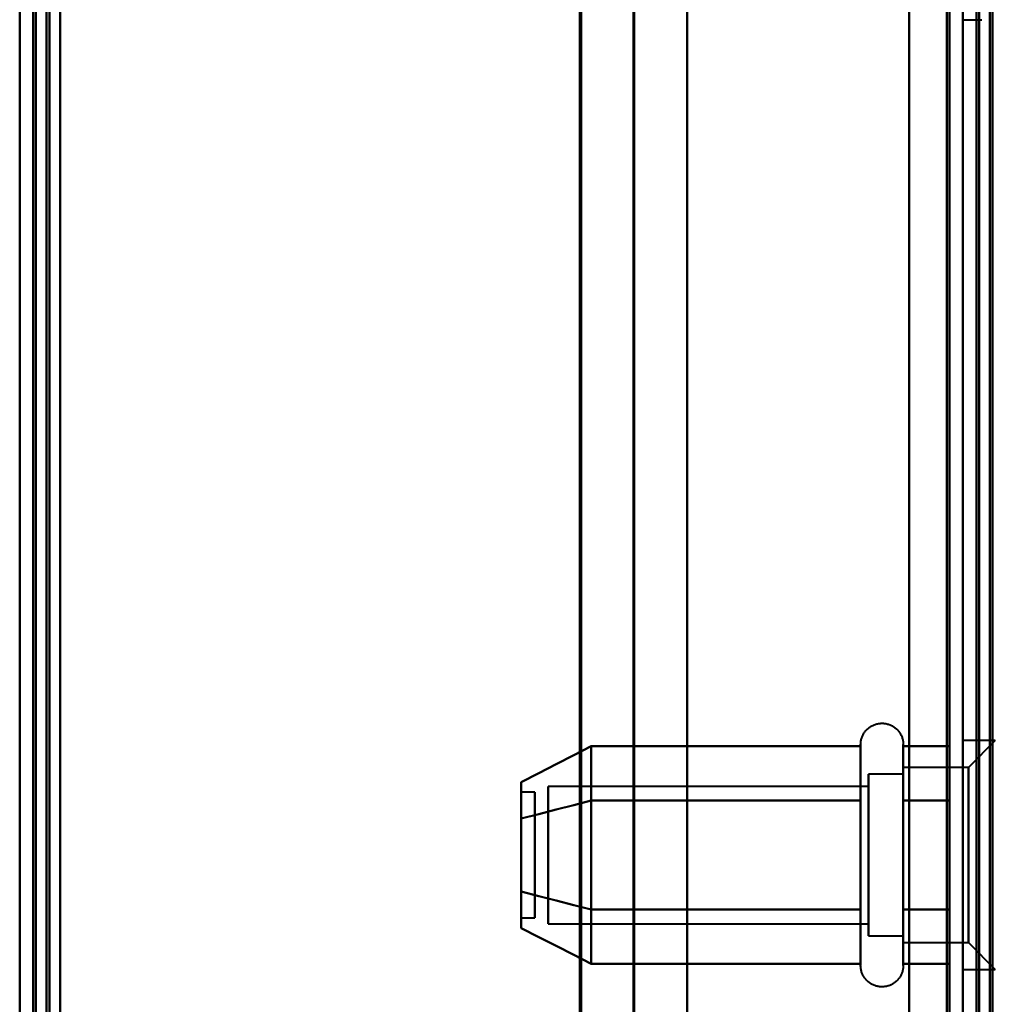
# Model space of a CAD drawing. Header units: millimetres. Extents: x -1483 to 905, y -1392 to 951.
# Tile 31 of 105: x -740 to -704, y -253 to -216. Entities that reach past the tile are written whole.
import ezdxf

# ---------------------------------------------------------------- set-up
doc = ezdxf.new("R2010")
doc.units = ezdxf.units.MM
doc.layers.add('G-IMPT', color=8, linetype='Continuous', lineweight=40)

# ---------------------------------------------------------------- blocks, each defined once
blk = doc.blocks.new('NEXA 2000 CALQUES_dwg-762145-Niveau de réf_')
at = {"layer": 'G-IMPT'}
for p, q in [((-740, 469.35), (-740, -404.45)), ((-740, 469.35), (-740, -404.45)), ((-705, -403.95), (-705, 468.85)), ((-719.233, 452.95), (-719.233, -405.05)), ((-717.233, 452.95), (-717.233, -405.05)), ((-704.5, 433.85), (-704.5, -403.95)), ((-705, -183.55), (-704.3, -183.55)), ((-708.796, -216.6), (-708.796, -210.45)), ((-708.796, -216.6), (-708.796, -210.45)), ((-707.215, -210.45), (-707.215, -216.6)), ((-707.215, -210.45), (-707.215, -216.6)), ((-703.8, -210.3), (-705, -210.3)), ((-703.8, -210.3), (-705, -210.3)), ((-705, -216.675), (-705, -210.3)), ((-705, -216.675), (-705, -210.3)), ((-705, -210.3), (-705, -216.675)), ((-705, -210.3), (-705, -216.675)), ((-703.8, -210.3), (-704.8, -211.3)), ((-703.8, -210.3), (-704.8, -211.3)), ((-707.215, -211.55), (-708.5, -211.55)), ((-707.215, -211.55), (-708.5, -211.55)), ((-708.5, -216.05), (-708.5, -211.55)), ((-708.5, -216.05), (-708.5, -211.55)), ((-708.5, -211.55), (-708.5, -213.05)), ((-708.5, -211.55), (-708.5, -213.05)), ((-704.8, -211.3), (-707.215, -211.3)), ((-704.8, -211.3), (-707.215, -211.3)), ((-707.215, -217.365), (-707.215, -211.3)), ((-707.215, -217.365), (-707.215, -211.3)), ((-707.215, -211.3), (-707.215, -216.175)), ((-707.215, -211.3), (-707.215, -216.175)), ((-707.215, -217.148), (-707.215, -211.55)), ((-707.215, -217.148), (-707.215, -211.55)), ((-707.215, -211.55), (-707.215, -217.148)), ((-707.215, -211.55), (-707.215, -217.148)), ((-704.8, -216.175), (-704.8, -211.3)), ((-704.8, -216.175), (-704.8, -211.3)), ((-704.8, -211.3), (-704.8, -216.175)), ((-704.8, -211.3), (-704.8, -216.175)), ((-707.215, -217.8), (-707.215, -211.735)), ((-707.215, -217.8), (-707.215, -211.735)), ((-720.889, -212.22), (-721.389, -212.22)), ((-720.889, -212.22), (-721.389, -212.22)), ((-721.389, -212.22), (-721.389, -214.782)), ((-721.389, -212.22), (-721.389, -214.782)), ((-721.389, -214.782), (-721.389, -212.22)), ((-721.389, -214.782), (-721.389, -212.22)), ((-720.889, -212.22), (-720.889, -214.782)), ((-720.889, -212.22), (-720.889, -214.782)), ((-720.889, -214.782), (-720.889, -212.22)), ((-720.889, -214.782), (-720.889, -212.22)), ((-708.5, -212.002), (-720.389, -212.002)), ((-708.5, -212.002), (-720.389, -212.002)), ((-720.389, -215.824), (-720.389, -212.002)), ((-720.389, -215.824), (-720.389, -212.002)), ((-720.389, -212.002), (-720.389, -215.824)), ((-720.389, -212.002), (-720.389, -215.824)), ((-708.5, -211.952), (-708.5, -217.55)), ((-708.5, -211.952), (-708.5, -217.55)), ((-708.5, -215.824), (-708.5, -212.002)), ((-708.5, -215.824), (-708.5, -212.002)), ((-708.5, -212.002), (-708.5, -215.824)), ((-708.5, -212.002), (-708.5, -215.824)), ((-707.215, -217.55), (-707.215, -211.952)), ((-707.215, -217.55), (-707.215, -211.952)), ((-707.215, -211.952), (-707.215, -217.55)), ((-707.215, -211.952), (-707.215, -217.55)), ((-708.796, -218.101), (-708.796, -212.5)), ((-708.796, -218.101), (-708.796, -212.5)), ((-707.215, -212.5), (-707.215, -218.101)), ((-707.215, -212.5), (-707.215, -218.101)), ((-705, -218.8), (-705, -212.425)), ((-705, -218.8), (-705, -212.425)), ((-705, -212.425), (-705, -218.8)), ((-705, -212.425), (-705, -218.8)), ((-707.215, -212.925), (-707.215, -217.365)), ((-707.215, -212.925), (-707.215, -217.365)), ((-704.8, -217.8), (-704.8, -212.925)), ((-704.8, -217.8), (-704.8, -212.925)), ((-704.8, -212.925), (-704.8, -217.8)), ((-704.8, -212.925), (-704.8, -217.8)), ((-720.389, -217.098), (-720.389, -213.276)), ((-720.389, -217.098), (-720.389, -213.276)), ((-720.389, -213.276), (-720.389, -217.098)), ((-720.389, -213.276), (-720.389, -217.098)), ((-708.5, -217.55), (-708.5, -213.05)), ((-708.5, -217.55), (-708.5, -213.05)), ((-708.5, -213.05), (-708.5, -217.148)), ((-708.5, -213.05), (-708.5, -217.148)), ((-708.5, -217.098), (-708.5, -213.276)), ((-708.5, -217.098), (-708.5, -213.276)), ((-708.5, -213.276), (-708.5, -217.098)), ((-708.5, -213.276), (-708.5, -217.098)), ((-721.389, -214.318), (-721.389, -216.88)), ((-721.389, -214.318), (-721.389, -216.88)), ((-721.389, -216.88), (-721.389, -214.318)), ((-721.389, -216.88), (-721.389, -214.318)), ((-720.889, -214.318), (-720.889, -216.88)), ((-720.889, -214.318), (-720.889, -216.88)), ((-720.889, -216.88), (-720.889, -214.318)), ((-720.889, -216.88), (-720.889, -214.318)), ((-707.215, -216.175), (-707.215, -217.8)), ((-707.215, -216.175), (-707.215, -217.8)), ((-708.796, -218.65), (-708.796, -216.6)), ((-708.796, -218.65), (-708.796, -216.6)), ((-707.215, -216.6), (-707.215, -218.65)), ((-707.215, -216.6), (-707.215, -218.65)), ((-721.389, -216.88), (-720.889, -216.88)), ((-721.389, -216.88), (-720.889, -216.88)), ((-720.389, -217.098), (-708.5, -217.098)), ((-720.389, -217.098), (-708.5, -217.098)), ((-708.5, -217.55), (-707.215, -217.55)), ((-708.5, -217.55), (-707.215, -217.55)), ((-707.215, -217.8), (-704.8, -217.8)), ((-707.215, -217.8), (-704.8, -217.8)), ((-704.8, -217.8), (-703.8, -218.8)), ((-704.8, -217.8), (-703.8, -218.8)), ((-705, -218.8), (-703.8, -218.8)), ((-705, -218.8), (-703.8, -218.8))]:
    blk.add_line(p, q, dxfattribs=at)
at = {"layer": 'G-IMPT', "flags": 128}
for points in [[(-740, 469.35), (-740, 250.9), (-740, 32.45), (-740, -186), (-740, -404.45)], [(-740, -404.45), (-740, -186), (-740, 32.45), (-740, 250.9), (-740, 469.35)], [(-740, 469.35), (-740, 250.9), (-740, 32.45), (-740, -186), (-740, -404.45)], [(-740, -404.45), (-740, -186), (-740, 32.45), (-740, 250.9), (-740, 469.35)], [(-740, -404.45), (-740, -186), (-740, 32.45), (-740, 250.9), (-740, 469.35)], [(-740, 469.35), (-740, 250.9), (-740, 32.45), (-740, -186), (-740, -404.45)], [(-740, -404.45), (-740, -186), (-740, 32.45), (-740, 250.9), (-740, 469.35)], [(-740, 469.35), (-740, 250.9), (-740, 32.45), (-740, -186), (-740, -404.45)], [(-739.5, 469.35), (-739.5, 250.9), (-739.5, 32.45), (-739.5, -186), (-739.5, -404.45)], [(-739.5, -404.45), (-739.5, -186), (-739.5, 32.45), (-739.5, 250.9), (-739.5, 469.35)], [(-739.5, 469.35), (-739.5, 250.9), (-739.5, 32.45), (-739.5, -186), (-739.5, -404.45)], [(-739.4, 469.35), (-739.4, 250.9), (-739.4, 32.45), (-739.4, -186), (-739.4, -404.45)], [(-739.4, -404.45), (-739.4, -186), (-739.4, 32.45), (-739.4, 250.9), (-739.4, 469.35)], [(-739.4, -404.45), (-739.4, -186), (-739.4, 32.45), (-739.4, 250.9), (-739.4, 469.35)], [(-739.4, -404.45), (-739.4, -186), (-739.4, 32.45), (-739.4, 250.9), (-739.4, 469.35)], [(-739.4, 469.35), (-739.4, 250.9), (-739.4, 32.45), (-739.4, -186), (-739.4, -404.45)], [(-739.4, -404.45), (-739.4, -186), (-739.4, 32.45), (-739.4, 250.9), (-739.4, 469.35)], [(-739.4, 469.35), (-739.4, 250.9), (-739.4, 32.45), (-739.4, -186), (-739.4, -404.45)], [(-739.4, 469.35), (-739.4, 250.9), (-739.4, 32.45), (-739.4, -186), (-739.4, -404.45)], [(-739.4, -404.45), (-739.4, -186), (-739.4, 32.45), (-739.4, 250.9), (-739.4, 469.35)], [(-739.5, 468.85), (-739.5, 250.65), (-739.5, 32.45), (-739.5, -185.75), (-739.5, -403.95)], [(-739.5, -403.95), (-739.5, -185.75), (-739.5, 32.45), (-739.5, 250.65), (-739.5, 468.85)], [(-739.5, 468.85), (-739.5, 250.65), (-739.5, 32.45), (-739.5, -185.75), (-739.5, -403.95)], [(-739.5, -403.95), (-739.5, -185.75), (-739.5, 32.45), (-739.5, 250.65), (-739.5, 468.85)], [(-739.5, 468.85), (-739.5, 250.65), (-739.5, 32.45), (-739.5, -185.75), (-739.5, -403.95)], [(-739.5, -403.95), (-739.5, -185.75), (-739.5, 32.45), (-739.5, 250.65), (-739.5, 468.85)], [(-739, 468.95), (-739, 250.7), (-739, 32.45), (-739, -185.8), (-739, -404.05)], [(-739, -404.05), (-739, -185.8), (-739, 32.45), (-739, 250.7), (-739, 468.95)], [(-739, -403.95), (-739, -185.75), (-739, 32.45), (-739, 250.65), (-739, 468.85)], [(-739, 468.85), (-739, 250.65), (-739, 32.45), (-739, -185.75), (-739, -403.95)], [(-738.9, 468.85), (-738.9, 250.65), (-738.9, 32.45), (-738.9, -185.75), (-738.9, -403.95)], [(-738.9, -403.95), (-738.9, -185.75), (-738.9, 32.45), (-738.9, 250.65), (-738.9, 468.85)], [(-738.5, 468.85), (-738.5, 250.65), (-738.5, 32.45), (-738.5, -185.75), (-738.5, -403.95)], [(-738.5, -403.95), (-738.5, -185.75), (-738.5, 32.45), (-738.5, 250.65), (-738.5, 468.85)], [(-738.5, 468.85), (-738.5, 250.65), (-738.5, 32.45), (-738.5, -185.75), (-738.5, -403.95)], [(-738.5, -403.95), (-738.5, -185.75), (-738.5, 32.45), (-738.5, 250.65), (-738.5, 468.85)], [(-738.5, -403.95), (-738.5, -185.75), (-738.5, 32.45), (-738.5, 250.65), (-738.5, 468.85)], [(-738.5, 468.85), (-738.5, 250.65), (-738.5, 32.45), (-738.5, -185.75), (-738.5, -403.95)], [(-738.5, 468.85), (-738.5, 250.65), (-738.5, 32.45), (-738.5, -185.75), (-738.5, -403.95)], [(-738.5, -403.95), (-738.5, -185.75), (-738.5, 32.45), (-738.5, 250.65), (-738.5, 468.85)], [(-707, -403.95), (-707, -185.75), (-707, 32.45), (-707, 250.65), (-707, 468.85)], [(-707, -403.95), (-707, -185.75), (-707, 32.45), (-707, 250.65), (-707, 468.85)], [(-707, 468.85), (-707, 250.65), (-707, 32.45), (-707, -185.75), (-707, -403.95)], [(-707, 468.85), (-707, 250.65), (-707, 32.45), (-707, -185.75), (-707, -403.95)], [(-707, -403.95), (-707, -185.75), (-707, 32.45), (-707, 250.65), (-707, 468.85)], [(-707, 468.85), (-707, 250.65), (-707, 32.45), (-707, -185.75), (-707, -403.95)], [(-705.6, -403.95), (-705.6, -185.75), (-705.6, 32.45), (-705.6, 250.65), (-705.6, 468.85)], [(-705.6, 468.85), (-705.6, 250.65), (-705.6, 32.45), (-705.6, -185.75), (-705.6, -403.95)], [(-705.6, -403.95), (-705.6, -185.75), (-705.6, 32.45), (-705.6, 250.65), (-705.6, 468.85)], [(-705.6, 468.85), (-705.6, 250.65), (-705.6, 32.45), (-705.6, -185.75), (-705.6, -403.95)], [(-705.6, -403.95), (-705.6, -185.75), (-705.6, 32.45), (-705.6, 250.65), (-705.6, 468.85)], [(-705.6, 468.85), (-705.6, 250.65), (-705.6, 32.45), (-705.6, -185.75), (-705.6, -403.95)], [(-705.5, 468.85), (-705.5, 250.65), (-705.5, 32.45), (-705.5, -185.75), (-705.5, -403.95)], [(-705.5, -403.95), (-705.5, -185.75), (-705.5, 32.45), (-705.5, 250.65), (-705.5, 468.85)], [(-719.172, -405.05), (-719.172, -190.55), (-719.172, 23.95), (-719.172, 238.45), (-719.172, 452.95)], [(-719.172, 452.95), (-719.172, 238.45), (-719.172, 23.95), (-719.172, -190.55), (-719.172, -405.05)], [(-717.203, 452.95), (-717.203, 238.45), (-717.203, 23.95), (-717.203, -190.55), (-717.203, -405.05)], [(-717.203, -405.05), (-717.203, -190.55), (-717.203, 23.95), (-717.203, 238.45), (-717.203, 452.95)], [(-715.233, 452.95), (-715.233, 238.45), (-715.233, 23.95), (-715.233, -190.55), (-715.233, -405.05)], [(-715.233, -405.05), (-715.233, -190.55), (-715.233, 23.95), (-715.233, 238.45), (-715.233, 452.95)], [(-715.233, -404.45), (-715.233, -190.1), (-715.233, 24.25), (-715.233, 238.6), (-715.233, 452.95)], [(-715.233, 452.95), (-715.233, 238.6), (-715.233, 24.25), (-715.233, -190.1), (-715.233, -404.45)], [(-707, 452.95), (-707, 238.6), (-707, 24.25), (-707, -190.1), (-707, -404.45)], [(-707, -404.45), (-707, -190.1), (-707, 24.25), (-707, 238.6), (-707, 452.95)], [(-705, -403.95), (-705, -193.725), (-705, 16.5), (-705, 226.725), (-705, 436.95)], [(-705, 436.95), (-705, 226.725), (-705, 16.5), (-705, -193.725), (-705, -403.95)], [(-705, 434.35), (-705, 224.775), (-705, 15.2), (-705, -194.375), (-705, -403.95)], [(-705, -404.45), (-705, -194.75), (-705, 14.95), (-705, 224.65), (-705, 434.35)], [(-705, 434.35), (-705, 224.775), (-705, 15.2), (-705, -194.375), (-705, -403.95)], [(-705, -403.95), (-705, -194.375), (-705, 15.2), (-705, 224.775), (-705, 434.35)], [(-705, -403.95), (-705, -194.375), (-705, 15.2), (-705, 224.775), (-705, 434.35)], [(-705, 434.35), (-705, 224.65), (-705, 14.95), (-705, -194.75), (-705, -404.45)], [(-704.5, -404.45), (-704.5, -194.75), (-704.5, 14.95), (-704.5, 224.65), (-704.5, 434.35)], [(-704.4, 434.35), (-704.4, 224.65), (-704.4, 14.95), (-704.4, -194.75), (-704.4, -404.45)], [(-704.4, -404.45), (-704.4, -194.75), (-704.4, 14.95), (-704.4, 224.65), (-704.4, 434.35)], [(-704.4, 434.35), (-704.4, 224.65), (-704.4, 14.95), (-704.4, -194.75), (-704.4, -404.45)], [(-704.5, 433.85), (-704.5, 224.4), (-704.5, 14.95), (-704.5, -194.5), (-704.5, -403.95)], [(-704.5, -403.95), (-704.5, -194.5), (-704.5, 14.95), (-704.5, 224.4), (-704.5, 433.85)], [(-704.5, 433.85), (-704.5, 224.4), (-704.5, 14.95), (-704.5, -194.5), (-704.5, -403.95)], [(-704.5, -403.95), (-704.5, -194.5), (-704.5, 14.95), (-704.5, 224.4), (-704.5, 433.85)], [(-704.5, 433.85), (-704.5, 224.4), (-704.5, 14.95), (-704.5, -194.5), (-704.5, -403.95)], [(-704.5, -403.95), (-704.5, -194.5), (-704.5, 14.95), (-704.5, 224.4), (-704.5, 433.85)], [(-704, 433.95), (-704, 224.45), (-704, 14.95), (-704, -194.55), (-704, -404.05)], [(-704, -404.05), (-704, -194.55), (-704, 14.95), (-704, 224.45), (-704, 433.95)], [(-704, 433.85), (-704, 224.4), (-704, 14.95), (-704, -194.5), (-704, -403.95)], [(-704, -403.95), (-704, -194.5), (-704, 14.95), (-704, 224.4), (-704, 433.85)], [(-703.9, -403.95), (-703.9, -194.5), (-703.9, 14.95), (-703.9, 224.4), (-703.9, 433.85)], [(-703.9, 433.85), (-703.9, 224.4), (-703.9, 14.95), (-703.9, -194.5), (-703.9, -403.95)], [(-708.796, -210.45), (-708.795, -210.418), (-708.793, -210.387), (-708.79, -210.355), (-708.786, -210.324), (-708.78, -210.293), (-708.773, -210.262), (-708.765, -210.232), (-708.756, -210.201), (-708.745, -210.172), (-708.733, -210.142), (-708.72, -210.113), (-708.706, -210.085), (-708.691, -210.057), (-708.675, -210.03), (-708.658, -210.004), (-708.639, -209.978), (-708.62, -209.953), (-708.6, -209.929), (-708.578, -209.905), (-708.556, -209.883), (-708.533, -209.861), (-708.509, -209.841), (-708.484, -209.821), (-708.459, -209.802), (-708.432, -209.785), (-708.405, -209.768), (-708.378, -209.753), (-708.35, -209.739), (-708.321, -209.725), (-708.292, -209.713), (-708.262, -209.702), (-708.232, -209.693), (-708.201, -209.684), (-708.171, -209.677), (-708.14, -209.671), (-708.108, -209.666), (-708.077, -209.663), (-708.045, -209.661), (-708.014, -209.66), (-707.982, -209.66), (-707.951, -209.661), (-707.919, -209.664), (-707.888, -209.668), (-707.857, -209.674), (-707.826, -209.68), (-707.795, -209.688), (-707.765, -209.697), (-707.735, -209.707), (-707.705, -209.719), (-707.676, -209.731), (-707.648, -209.745), (-707.62, -209.76), (-707.593, -209.776), (-707.566, -209.793), (-707.54, -209.811), (-707.515, -209.83), (-707.491, -209.85), (-707.467, -209.871), (-707.444, -209.893), (-707.422, -209.916), (-707.402, -209.94), (-707.382, -209.964), (-707.363, -209.99), (-707.345, -210.016), (-707.328, -210.043), (-707.312, -210.07), (-707.298, -210.098), (-707.284, -210.127), (-707.272, -210.156), (-707.261, -210.185), (-707.251, -210.215), (-707.242, -210.246), (-707.234, -210.276), (-707.228, -210.307), (-707.223, -210.338), (-707.219, -210.37), (-707.216, -210.401), (-707.215, -210.433), (-707.215, -210.45)], [(-708.796, -210.45), (-708.795, -210.418), (-708.793, -210.387), (-708.79, -210.355), (-708.786, -210.324), (-708.78, -210.293), (-708.773, -210.262), (-708.765, -210.232), (-708.756, -210.201), (-708.745, -210.172), (-708.733, -210.142), (-708.72, -210.113), (-708.706, -210.085), (-708.691, -210.057), (-708.675, -210.03), (-708.658, -210.004), (-708.639, -209.978), (-708.62, -209.953), (-708.6, -209.929), (-708.578, -209.905), (-708.556, -209.883), (-708.533, -209.861), (-708.509, -209.841), (-708.484, -209.821), (-708.459, -209.802), (-708.432, -209.785), (-708.405, -209.768), (-708.378, -209.753), (-708.35, -209.739), (-708.321, -209.725), (-708.292, -209.713), (-708.262, -209.702), (-708.232, -209.693), (-708.201, -209.684), (-708.171, -209.677), (-708.14, -209.671), (-708.108, -209.666), (-708.077, -209.663), (-708.045, -209.661), (-708.014, -209.66), (-707.982, -209.66), (-707.951, -209.661), (-707.919, -209.664), (-707.888, -209.668), (-707.857, -209.674), (-707.826, -209.68), (-707.795, -209.688), (-707.765, -209.697), (-707.735, -209.707), (-707.705, -209.719), (-707.676, -209.731), (-707.648, -209.745), (-707.62, -209.76), (-707.593, -209.776), (-707.566, -209.793), (-707.54, -209.811), (-707.515, -209.83), (-707.491, -209.85), (-707.467, -209.871), (-707.444, -209.893), (-707.422, -209.916), (-707.402, -209.94), (-707.382, -209.964), (-707.363, -209.99), (-707.345, -210.016), (-707.328, -210.043), (-707.312, -210.07), (-707.298, -210.098), (-707.284, -210.127), (-707.272, -210.156), (-707.261, -210.185), (-707.251, -210.215), (-707.242, -210.246), (-707.234, -210.276), (-707.228, -210.307), (-707.223, -210.338), (-707.219, -210.37), (-707.216, -210.401), (-707.215, -210.433), (-707.215, -210.45)], [(-708.796, -210.45), (-708.796, -210.453), (-708.796, -210.463), (-708.796, -210.479), (-708.796, -210.502), (-708.796, -210.532), (-708.796, -210.568), (-708.796, -210.61), (-708.796, -210.658), (-708.796, -210.713), (-708.796, -210.774), (-708.796, -210.841), (-708.796, -210.913), (-708.796, -210.992), (-708.796, -211.076), (-708.796, -211.166), (-708.796, -211.261), (-708.796, -211.362), (-708.796, -211.468), (-708.796, -211.578), (-708.796, -211.694), (-708.796, -211.813), (-708.796, -211.938), (-708.796, -212.066), (-708.796, -212.199), (-708.796, -212.335), (-708.796, -212.474), (-708.796, -212.618), (-708.796, -212.764), (-708.796, -212.913), (-708.796, -213.064), (-708.796, -213.218), (-708.796, -213.374), (-708.796, -213.532), (-708.796, -213.692), (-708.796, -213.853), (-708.796, -214.015), (-708.796, -214.178), (-708.796, -214.342), (-708.796, -214.506), (-708.796, -214.67), (-708.796, -214.834), (-708.796, -214.997), (-708.796, -215.159), (-708.796, -215.321), (-708.796, -215.482), (-708.796, -215.64), (-708.796, -215.798), (-708.796, -215.953), (-708.796, -216.106), (-708.796, -216.256), (-708.796, -216.404), (-708.796, -216.549), (-708.796, -216.6)], [(-708.796, -212.5), (-708.796, -212.36), (-708.796, -212.223), (-708.796, -212.09), (-708.796, -211.96), (-708.796, -211.835), (-708.796, -211.715), (-708.796, -211.599), (-708.796, -211.487), (-708.796, -211.381), (-708.796, -211.279), (-708.796, -211.183), (-708.796, -211.092), (-708.796, -211.007), (-708.796, -210.927), (-708.796, -210.853), (-708.796, -210.785), (-708.796, -210.723), (-708.796, -210.668), (-708.796, -210.618), (-708.796, -210.575), (-708.796, -210.538), (-708.796, -210.507), (-708.796, -210.483), (-708.796, -210.466), (-708.796, -210.455), (-708.796, -210.45)], [(-708.796, -210.45), (-708.796, -210.453), (-708.796, -210.463), (-708.796, -210.479), (-708.796, -210.502), (-708.796, -210.532), (-708.796, -210.568), (-708.796, -210.61), (-708.796, -210.658), (-708.796, -210.713), (-708.796, -210.774), (-708.796, -210.841), (-708.796, -210.913), (-708.796, -210.992), (-708.796, -211.076), (-708.796, -211.166), (-708.796, -211.261), (-708.796, -211.362), (-708.796, -211.468), (-708.796, -211.578), (-708.796, -211.694), (-708.796, -211.813), (-708.796, -211.938), (-708.796, -212.066), (-708.796, -212.199), (-708.796, -212.335), (-708.796, -212.474), (-708.796, -212.618), (-708.796, -212.764), (-708.796, -212.913), (-708.796, -213.064), (-708.796, -213.218), (-708.796, -213.374), (-708.796, -213.532), (-708.796, -213.692), (-708.796, -213.853), (-708.796, -214.015), (-708.796, -214.178), (-708.796, -214.342), (-708.796, -214.506), (-708.796, -214.67), (-708.796, -214.834), (-708.796, -214.997), (-708.796, -215.159), (-708.796, -215.321), (-708.796, -215.482), (-708.796, -215.64), (-708.796, -215.798), (-708.796, -215.953), (-708.796, -216.106), (-708.796, -216.256), (-708.796, -216.404), (-708.796, -216.549), (-708.796, -216.6)], [(-708.796, -212.5), (-708.796, -212.36), (-708.796, -212.223), (-708.796, -212.09), (-708.796, -211.96), (-708.796, -211.835), (-708.796, -211.715), (-708.796, -211.599), (-708.796, -211.487), (-708.796, -211.381), (-708.796, -211.279), (-708.796, -211.183), (-708.796, -211.092), (-708.796, -211.007), (-708.796, -210.927), (-708.796, -210.853), (-708.796, -210.785), (-708.796, -210.723), (-708.796, -210.668), (-708.796, -210.618), (-708.796, -210.575), (-708.796, -210.538), (-708.796, -210.507), (-708.796, -210.483), (-708.796, -210.466), (-708.796, -210.455), (-708.796, -210.45)], [(-707.215, -210.45), (-707.215, -210.453), (-707.215, -210.463), (-707.215, -210.479), (-707.215, -210.502), (-707.215, -210.532), (-707.215, -210.568), (-707.215, -210.61), (-707.215, -210.658), (-707.215, -210.713), (-707.215, -210.774), (-707.215, -210.841), (-707.215, -210.913), (-707.215, -210.992), (-707.215, -211.076), (-707.215, -211.166), (-707.215, -211.261), (-707.215, -211.362), (-707.215, -211.468), (-707.215, -211.578), (-707.215, -211.694), (-707.215, -211.813), (-707.215, -211.938), (-707.215, -212.066), (-707.215, -212.199), (-707.215, -212.335), (-707.215, -212.474), (-707.215, -212.5)], [(-707.215, -216.6), (-707.215, -216.456), (-707.215, -216.31), (-707.215, -216.16), (-707.215, -216.008), (-707.215, -215.854), (-707.215, -215.697), (-707.215, -215.539), (-707.215, -215.379), (-707.215, -215.218), (-707.215, -215.055), (-707.215, -214.892), (-707.215, -214.729), (-707.215, -214.565), (-707.215, -214.401), (-707.215, -214.237), (-707.215, -214.074), (-707.215, -213.911), (-707.215, -213.75), (-707.215, -213.59), (-707.215, -213.431), (-707.215, -213.274), (-707.215, -213.119), (-707.215, -212.967), (-707.215, -212.817), (-707.215, -212.67), (-707.215, -212.526), (-707.215, -212.385), (-707.215, -212.247), (-707.215, -212.113), (-707.215, -211.983), (-707.215, -211.858), (-707.215, -211.736), (-707.215, -211.619), (-707.215, -211.507), (-707.215, -211.399), (-707.215, -211.297), (-707.215, -211.2), (-707.215, -211.108), (-707.215, -211.022), (-707.215, -210.941), (-707.215, -210.866), (-707.215, -210.797), (-707.215, -210.734), (-707.215, -210.677), (-707.215, -210.626), (-707.215, -210.582), (-707.215, -210.544), (-707.215, -210.512), (-707.215, -210.487), (-707.215, -210.468), (-707.215, -210.456), (-707.215, -210.45), (-707.215, -210.45)], [(-707.215, -210.45), (-707.215, -210.453), (-707.215, -210.463), (-707.215, -210.479), (-707.215, -210.502), (-707.215, -210.532), (-707.215, -210.568), (-707.215, -210.61), (-707.215, -210.658), (-707.215, -210.713), (-707.215, -210.774), (-707.215, -210.841), (-707.215, -210.913), (-707.215, -210.992), (-707.215, -211.076), (-707.215, -211.166), (-707.215, -211.261), (-707.215, -211.362), (-707.215, -211.468), (-707.215, -211.578), (-707.215, -211.694), (-707.215, -211.813), (-707.215, -211.938), (-707.215, -212.066), (-707.215, -212.199), (-707.215, -212.335), (-707.215, -212.474), (-707.215, -212.5)], [(-707.215, -216.6), (-707.215, -216.456), (-707.215, -216.31), (-707.215, -216.16), (-707.215, -216.008), (-707.215, -215.854), (-707.215, -215.697), (-707.215, -215.539), (-707.215, -215.379), (-707.215, -215.218), (-707.215, -215.055), (-707.215, -214.892), (-707.215, -214.729), (-707.215, -214.565), (-707.215, -214.401), (-707.215, -214.237), (-707.215, -214.074), (-707.215, -213.911), (-707.215, -213.75), (-707.215, -213.59), (-707.215, -213.431), (-707.215, -213.274), (-707.215, -213.119), (-707.215, -212.967), (-707.215, -212.817), (-707.215, -212.67), (-707.215, -212.526), (-707.215, -212.385), (-707.215, -212.247), (-707.215, -212.113), (-707.215, -211.983), (-707.215, -211.858), (-707.215, -211.736), (-707.215, -211.619), (-707.215, -211.507), (-707.215, -211.399), (-707.215, -211.297), (-707.215, -211.2), (-707.215, -211.108), (-707.215, -211.022), (-707.215, -210.941), (-707.215, -210.866), (-707.215, -210.797), (-707.215, -210.734), (-707.215, -210.677), (-707.215, -210.626), (-707.215, -210.582), (-707.215, -210.544), (-707.215, -210.512), (-707.215, -210.487), (-707.215, -210.468), (-707.215, -210.456), (-707.215, -210.45), (-707.215, -210.45)], [(-721.389, -211.841), (-720.741, -211.508), (-720.092, -211.175), (-719.444, -210.842), (-718.796, -210.509)], [(-718.796, -210.509), (-719.444, -210.842), (-720.092, -211.175), (-720.741, -211.508), (-721.389, -211.841)], [(-721.389, -211.841), (-720.741, -211.508), (-720.092, -211.175), (-719.444, -210.842), (-718.796, -210.509)], [(-718.796, -210.509), (-719.444, -210.842), (-720.092, -211.175), (-720.741, -211.508), (-721.389, -211.841)], [(-718.796, -210.509), (-718.796, -211.014), (-718.796, -211.519), (-718.796, -212.024), (-718.796, -212.529)], [(-718.796, -212.529), (-718.796, -212.024), (-718.796, -211.519), (-718.796, -211.014), (-718.796, -210.509)], [(-718.796, -210.509), (-718.796, -211.014), (-718.796, -211.519), (-718.796, -212.024), (-718.796, -212.529)], [(-718.796, -212.529), (-718.796, -212.024), (-718.796, -211.519), (-718.796, -211.014), (-718.796, -210.509)], [(-718.796, -212.529), (-718.796, -212.024), (-718.796, -211.519), (-718.796, -211.014), (-718.796, -210.509)], [(-718.796, -210.509), (-716.296, -210.509), (-713.796, -210.509), (-711.296, -210.509), (-708.796, -210.509)], [(-718.796, -210.509), (-718.796, -211.014), (-718.796, -211.519), (-718.796, -212.024), (-718.796, -212.529)], [(-708.796, -210.509), (-711.296, -210.509), (-713.796, -210.509), (-716.296, -210.509), (-718.796, -210.509)], [(-718.796, -212.529), (-718.796, -212.024), (-718.796, -211.519), (-718.796, -211.014), (-718.796, -210.509)], [(-718.796, -210.509), (-716.296, -210.509), (-713.796, -210.509), (-711.296, -210.509), (-708.796, -210.509)], [(-718.796, -210.509), (-718.796, -211.014), (-718.796, -211.519), (-718.796, -212.024), (-718.796, -212.529)], [(-708.796, -210.509), (-711.296, -210.509), (-713.796, -210.509), (-716.296, -210.509), (-718.796, -210.509)], [(-708.796, -210.509), (-708.796, -211.014), (-708.796, -211.519), (-708.796, -212.024), (-708.796, -212.529)], [(-708.796, -212.529), (-708.796, -212.024), (-708.796, -211.519), (-708.796, -211.014), (-708.796, -210.509)], [(-708.796, -210.509), (-708.796, -211.014), (-708.796, -211.519), (-708.796, -212.024), (-708.796, -212.529)], [(-708.796, -212.529), (-708.796, -212.024), (-708.796, -211.519), (-708.796, -211.014), (-708.796, -210.509)], [(-705.5, -210.509), (-705.929, -210.509), (-706.357, -210.509), (-706.786, -210.509), (-707.215, -210.509)], [(-707.215, -210.509), (-707.215, -211.014), (-707.215, -211.519), (-707.215, -212.024), (-707.215, -212.529)], [(-707.215, -212.529), (-707.215, -212.024), (-707.215, -211.519), (-707.215, -211.014), (-707.215, -210.509)], [(-707.215, -210.509), (-706.786, -210.509), (-706.357, -210.509), (-705.929, -210.509), (-705.5, -210.509)], [(-705.5, -210.509), (-705.929, -210.509), (-706.357, -210.509), (-706.786, -210.509), (-707.215, -210.509)], [(-707.215, -210.509), (-707.215, -211.014), (-707.215, -211.519), (-707.215, -212.024), (-707.215, -212.529)], [(-707.215, -212.529), (-707.215, -212.024), (-707.215, -211.519), (-707.215, -211.014), (-707.215, -210.509)], [(-707.215, -210.509), (-706.786, -210.509), (-706.357, -210.509), (-705.929, -210.509), (-705.5, -210.509)], [(-705.5, -212.529), (-705.5, -212.024), (-705.5, -211.519), (-705.5, -211.014), (-705.5, -210.509)], [(-705.5, -210.509), (-705.5, -211.014), (-705.5, -211.519), (-705.5, -212.024), (-705.5, -212.529)], [(-705.5, -212.529), (-705.5, -212.024), (-705.5, -211.519), (-705.5, -211.014), (-705.5, -210.509)], [(-705.5, -210.509), (-705.5, -211.014), (-705.5, -211.519), (-705.5, -212.024), (-705.5, -212.529)], [(-705.5, -212.529), (-705.5, -212.024), (-705.5, -211.519), (-705.5, -211.014), (-705.5, -210.509)], [(-705.5, -210.509), (-705.5, -211.014), (-705.5, -211.519), (-705.5, -212.024), (-705.5, -212.529)], [(-705.5, -212.529), (-705.5, -212.024), (-705.5, -211.519), (-705.5, -211.014), (-705.5, -210.509)], [(-705.5, -210.509), (-705.5, -211.014), (-705.5, -211.519), (-705.5, -212.024), (-705.5, -212.529)], [(-718.796, -212.529), (-719.444, -212.696), (-720.092, -212.862), (-720.741, -213.029), (-721.389, -213.195)], [(-721.389, -213.195), (-720.741, -213.029), (-720.092, -212.862), (-719.444, -212.696), (-718.796, -212.529)], [(-718.796, -212.529), (-719.444, -212.696), (-720.092, -212.862), (-720.741, -213.029), (-721.389, -213.195)], [(-721.389, -213.195), (-720.741, -213.029), (-720.092, -212.862), (-719.444, -212.696), (-718.796, -212.529)], [(-718.796, -212.529), (-719.444, -212.696), (-720.092, -212.862), (-720.741, -213.029), (-721.389, -213.195)], [(-721.389, -213.195), (-720.741, -213.029), (-720.092, -212.862), (-719.444, -212.696), (-718.796, -212.529)], [(-718.796, -212.529), (-719.444, -212.696), (-720.092, -212.862), (-720.741, -213.029), (-721.389, -213.195)], [(-721.389, -213.195), (-720.741, -213.029), (-720.092, -212.862), (-719.444, -212.696), (-718.796, -212.529)], [(-718.796, -212.529), (-718.796, -213.54), (-718.796, -214.55), (-718.796, -215.56), (-718.796, -216.571)], [(-718.796, -216.571), (-718.796, -215.56), (-718.796, -214.55), (-718.796, -213.54), (-718.796, -212.529)], [(-718.796, -212.529), (-718.796, -213.54), (-718.796, -214.55), (-718.796, -215.56), (-718.796, -216.571)], [(-718.796, -216.571), (-718.796, -215.56), (-718.796, -214.55), (-718.796, -213.54), (-718.796, -212.529)], [(-708.796, -212.529), (-711.296, -212.529), (-713.796, -212.529), (-716.296, -212.529), (-718.796, -212.529)], [(-718.796, -216.571), (-718.796, -215.56), (-718.796, -214.55), (-718.796, -213.54), (-718.796, -212.529)], [(-718.796, -212.529), (-716.296, -212.529), (-713.796, -212.529), (-711.296, -212.529), (-708.796, -212.529)], [(-718.796, -212.529), (-718.796, -213.54), (-718.796, -214.55), (-718.796, -215.56), (-718.796, -216.571)], [(-708.796, -212.529), (-711.296, -212.529), (-713.796, -212.529), (-716.296, -212.529), (-718.796, -212.529)], [(-718.796, -212.529), (-716.296, -212.529), (-713.796, -212.529), (-711.296, -212.529), (-708.796, -212.529)], [(-708.796, -212.529), (-711.296, -212.529), (-713.796, -212.529), (-716.296, -212.529), (-718.796, -212.529)], [(-718.796, -216.571), (-718.796, -215.56), (-718.796, -214.55), (-718.796, -213.54), (-718.796, -212.529)], [(-718.796, -212.529), (-716.296, -212.529), (-713.796, -212.529), (-711.296, -212.529), (-708.796, -212.529)], [(-718.796, -212.529), (-718.796, -213.54), (-718.796, -214.55), (-718.796, -215.56), (-718.796, -216.571)], [(-708.796, -212.529), (-711.296, -212.529), (-713.796, -212.529), (-716.296, -212.529), (-718.796, -212.529)], [(-718.796, -212.529), (-716.296, -212.529), (-713.796, -212.529), (-711.296, -212.529), (-708.796, -212.529)], [(-708.796, -218.65), (-708.796, -218.647), (-708.796, -218.637), (-708.796, -218.621), (-708.796, -218.598), (-708.796, -218.568), (-708.796, -218.532), (-708.796, -218.49), (-708.796, -218.442), (-708.796, -218.387), (-708.796, -218.326), (-708.796, -218.259), (-708.796, -218.187), (-708.796, -218.108), (-708.796, -218.024), (-708.796, -217.934), (-708.796, -217.839), (-708.796, -217.738), (-708.796, -217.632), (-708.796, -217.522), (-708.796, -217.406), (-708.796, -217.287), (-708.796, -217.162), (-708.796, -217.034), (-708.796, -216.901), (-708.796, -216.765), (-708.796, -216.626), (-708.796, -216.482), (-708.796, -216.336), (-708.796, -216.187), (-708.796, -216.036), (-708.796, -215.882), (-708.796, -215.726), (-708.796, -215.568), (-708.796, -215.408), (-708.796, -215.247), (-708.796, -215.085), (-708.796, -214.922), (-708.796, -214.758), (-708.796, -214.594), (-708.796, -214.43), (-708.796, -214.266), (-708.796, -214.103), (-708.796, -213.941), (-708.796, -213.779), (-708.796, -213.618), (-708.796, -213.46), (-708.796, -213.302), (-708.796, -213.147), (-708.796, -212.994), (-708.796, -212.844), (-708.796, -212.696), (-708.796, -212.551), (-708.796, -212.5)], [(-708.796, -218.65), (-708.796, -218.647), (-708.796, -218.637), (-708.796, -218.621), (-708.796, -218.598), (-708.796, -218.568), (-708.796, -218.532), (-708.796, -218.49), (-708.796, -218.442), (-708.796, -218.387), (-708.796, -218.326), (-708.796, -218.259), (-708.796, -218.187), (-708.796, -218.108), (-708.796, -218.024), (-708.796, -217.934), (-708.796, -217.839), (-708.796, -217.738), (-708.796, -217.632), (-708.796, -217.522), (-708.796, -217.406), (-708.796, -217.287), (-708.796, -217.162), (-708.796, -217.034), (-708.796, -216.901), (-708.796, -216.765), (-708.796, -216.626), (-708.796, -216.482), (-708.796, -216.336), (-708.796, -216.187), (-708.796, -216.036), (-708.796, -215.882), (-708.796, -215.726), (-708.796, -215.568), (-708.796, -215.408), (-708.796, -215.247), (-708.796, -215.085), (-708.796, -214.922), (-708.796, -214.758), (-708.796, -214.594), (-708.796, -214.43), (-708.796, -214.266), (-708.796, -214.103), (-708.796, -213.941), (-708.796, -213.779), (-708.796, -213.618), (-708.796, -213.46), (-708.796, -213.302), (-708.796, -213.147), (-708.796, -212.994), (-708.796, -212.844), (-708.796, -212.696), (-708.796, -212.551), (-708.796, -212.5)], [(-708.796, -212.529), (-708.796, -213.54), (-708.796, -214.55), (-708.796, -215.56), (-708.796, -216.571)], [(-708.796, -216.571), (-708.796, -215.56), (-708.796, -214.55), (-708.796, -213.54), (-708.796, -212.529)], [(-708.796, -212.529), (-708.796, -213.54), (-708.796, -214.55), (-708.796, -215.56), (-708.796, -216.571)], [(-708.796, -216.571), (-708.796, -215.56), (-708.796, -214.55), (-708.796, -213.54), (-708.796, -212.529)], [(-707.215, -212.5), (-707.215, -212.644), (-707.215, -212.79), (-707.215, -212.94), (-707.215, -213.092), (-707.215, -213.246), (-707.215, -213.403), (-707.215, -213.561), (-707.215, -213.721), (-707.215, -213.882), (-707.215, -214.045), (-707.215, -214.208), (-707.215, -214.371), (-707.215, -214.535), (-707.215, -214.699), (-707.215, -214.863), (-707.215, -215.026), (-707.215, -215.189), (-707.215, -215.35), (-707.215, -215.51), (-707.215, -215.669), (-707.215, -215.826), (-707.215, -215.981), (-707.215, -216.133), (-707.215, -216.283), (-707.215, -216.43), (-707.215, -216.574), (-707.215, -216.715), (-707.215, -216.853), (-707.215, -216.987), (-707.215, -217.117), (-707.215, -217.242), (-707.215, -217.364), (-707.215, -217.481), (-707.215, -217.593), (-707.215, -217.701), (-707.215, -217.803), (-707.215, -217.9), (-707.215, -217.992), (-707.215, -218.078), (-707.215, -218.159), (-707.215, -218.234), (-707.215, -218.303), (-707.215, -218.366), (-707.215, -218.423), (-707.215, -218.474), (-707.215, -218.518), (-707.215, -218.556), (-707.215, -218.588), (-707.215, -218.613), (-707.215, -218.632), (-707.215, -218.644), (-707.215, -218.65), (-707.215, -218.65)], [(-707.215, -212.5), (-707.215, -212.644), (-707.215, -212.79), (-707.215, -212.94), (-707.215, -213.092), (-707.215, -213.246), (-707.215, -213.403), (-707.215, -213.561), (-707.215, -213.721), (-707.215, -213.882), (-707.215, -214.045), (-707.215, -214.208), (-707.215, -214.371), (-707.215, -214.535), (-707.215, -214.699), (-707.215, -214.863), (-707.215, -215.026), (-707.215, -215.189), (-707.215, -215.35), (-707.215, -215.51), (-707.215, -215.669), (-707.215, -215.826), (-707.215, -215.981), (-707.215, -216.133), (-707.215, -216.283), (-707.215, -216.43), (-707.215, -216.574), (-707.215, -216.715), (-707.215, -216.853), (-707.215, -216.987), (-707.215, -217.117), (-707.215, -217.242), (-707.215, -217.364), (-707.215, -217.481), (-707.215, -217.593), (-707.215, -217.701), (-707.215, -217.803), (-707.215, -217.9), (-707.215, -217.992), (-707.215, -218.078), (-707.215, -218.159), (-707.215, -218.234), (-707.215, -218.303), (-707.215, -218.366), (-707.215, -218.423), (-707.215, -218.474), (-707.215, -218.518), (-707.215, -218.556), (-707.215, -218.588), (-707.215, -218.613), (-707.215, -218.632), (-707.215, -218.644), (-707.215, -218.65), (-707.215, -218.65)], [(-705.5, -212.529), (-705.929, -212.529), (-706.357, -212.529), (-706.786, -212.529), (-707.215, -212.529)], [(-707.215, -212.529), (-707.215, -213.54), (-707.215, -214.55), (-707.215, -215.56), (-707.215, -216.571)], [(-707.215, -212.529), (-706.786, -212.529), (-706.357, -212.529), (-705.929, -212.529), (-705.5, -212.529)], [(-705.5, -212.529), (-705.929, -212.529), (-706.357, -212.529), (-706.786, -212.529), (-707.215, -212.529)], [(-707.215, -216.571), (-707.215, -215.56), (-707.215, -214.55), (-707.215, -213.54), (-707.215, -212.529)], [(-707.215, -212.529), (-706.786, -212.529), (-706.357, -212.529), (-705.929, -212.529), (-705.5, -212.529)], [(-705.5, -212.529), (-705.929, -212.529), (-706.357, -212.529), (-706.786, -212.529), (-707.215, -212.529)], [(-707.215, -212.529), (-707.215, -213.54), (-707.215, -214.55), (-707.215, -215.56), (-707.215, -216.571)], [(-707.215, -212.529), (-706.786, -212.529), (-706.357, -212.529), (-705.929, -212.529), (-705.5, -212.529)], [(-705.5, -212.529), (-705.929, -212.529), (-706.357, -212.529), (-706.786, -212.529), (-707.215, -212.529)], [(-707.215, -216.571), (-707.215, -215.56), (-707.215, -214.55), (-707.215, -213.54), (-707.215, -212.529)], [(-707.215, -212.529), (-706.786, -212.529), (-706.357, -212.529), (-705.929, -212.529), (-705.5, -212.529)], [(-705.5, -216.571), (-705.5, -215.56), (-705.5, -214.55), (-705.5, -213.54), (-705.5, -212.529)], [(-705.5, -212.529), (-705.5, -213.54), (-705.5, -214.55), (-705.5, -215.56), (-705.5, -216.571)], [(-705.5, -216.571), (-705.5, -215.56), (-705.5, -214.55), (-705.5, -213.54), (-705.5, -212.529)], [(-705.5, -212.529), (-705.5, -213.54), (-705.5, -214.55), (-705.5, -215.56), (-705.5, -216.571)], [(-705.5, -216.571), (-705.5, -215.56), (-705.5, -214.55), (-705.5, -213.54), (-705.5, -212.529)], [(-705.5, -212.529), (-705.5, -213.54), (-705.5, -214.55), (-705.5, -215.56), (-705.5, -216.571)], [(-705.5, -216.571), (-705.5, -215.56), (-705.5, -214.55), (-705.5, -213.54), (-705.5, -212.529)], [(-705.5, -212.529), (-705.5, -213.54), (-705.5, -214.55), (-705.5, -215.56), (-705.5, -216.571)], [(-718.796, -216.571), (-719.444, -216.404), (-720.092, -216.238), (-720.741, -216.071), (-721.389, -215.905)], [(-721.389, -215.905), (-720.741, -216.071), (-720.092, -216.238), (-719.444, -216.404), (-718.796, -216.571)], [(-718.796, -216.571), (-719.444, -216.404), (-720.092, -216.238), (-720.741, -216.071), (-721.389, -215.905)], [(-721.389, -215.905), (-720.741, -216.071), (-720.092, -216.238), (-719.444, -216.404), (-718.796, -216.571)], [(-718.796, -216.571), (-719.444, -216.404), (-720.092, -216.238), (-720.741, -216.071), (-721.389, -215.905)], [(-721.389, -215.905), (-720.741, -216.071), (-720.092, -216.238), (-719.444, -216.404), (-718.796, -216.571)], [(-718.796, -216.571), (-719.444, -216.404), (-720.092, -216.238), (-720.741, -216.071), (-721.389, -215.905)], [(-721.389, -215.905), (-720.741, -216.071), (-720.092, -216.238), (-719.444, -216.404), (-718.796, -216.571)], [(-718.796, -216.571), (-718.796, -217.076), (-718.796, -217.581), (-718.796, -218.086), (-718.796, -218.591)], [(-718.796, -218.591), (-718.796, -218.086), (-718.796, -217.581), (-718.796, -217.076), (-718.796, -216.571)], [(-718.796, -216.571), (-718.796, -217.076), (-718.796, -217.581), (-718.796, -218.086), (-718.796, -218.591)], [(-718.796, -218.591), (-718.796, -218.086), (-718.796, -217.581), (-718.796, -217.076), (-718.796, -216.571)], [(-708.796, -216.571), (-711.296, -216.571), (-713.796, -216.571), (-716.296, -216.571), (-718.796, -216.571)], [(-718.796, -218.591), (-718.796, -218.086), (-718.796, -217.581), (-718.796, -217.076), (-718.796, -216.571)], [(-718.796, -216.571), (-716.296, -216.571), (-713.796, -216.571), (-711.296, -216.571), (-708.796, -216.571)], [(-718.796, -216.571), (-718.796, -217.076), (-718.796, -217.581), (-718.796, -218.086), (-718.796, -218.591)], [(-708.796, -216.571), (-711.296, -216.571), (-713.796, -216.571), (-716.296, -216.571), (-718.796, -216.571)], [(-718.796, -216.571), (-716.296, -216.571), (-713.796, -216.571), (-711.296, -216.571), (-708.796, -216.571)], [(-708.796, -216.571), (-711.296, -216.571), (-713.796, -216.571), (-716.296, -216.571), (-718.796, -216.571)], [(-718.796, -218.591), (-718.796, -218.086), (-718.796, -217.581), (-718.796, -217.076), (-718.796, -216.571)], [(-718.796, -216.571), (-716.296, -216.571), (-713.796, -216.571), (-711.296, -216.571), (-708.796, -216.571)], [(-718.796, -216.571), (-718.796, -217.076), (-718.796, -217.581), (-718.796, -218.086), (-718.796, -218.591)], [(-708.796, -216.571), (-711.296, -216.571), (-713.796, -216.571), (-716.296, -216.571), (-718.796, -216.571)], [(-718.796, -216.571), (-716.296, -216.571), (-713.796, -216.571), (-711.296, -216.571), (-708.796, -216.571)], [(-708.796, -216.571), (-708.796, -217.076), (-708.796, -217.581), (-708.796, -218.086), (-708.796, -218.591)], [(-708.796, -218.591), (-708.796, -218.086), (-708.796, -217.581), (-708.796, -217.076), (-708.796, -216.571)], [(-708.796, -216.571), (-708.796, -217.076), (-708.796, -217.581), (-708.796, -218.086), (-708.796, -218.591)], [(-708.796, -218.591), (-708.796, -218.086), (-708.796, -217.581), (-708.796, -217.076), (-708.796, -216.571)], [(-708.796, -216.6), (-708.796, -216.74), (-708.796, -216.877), (-708.796, -217.01), (-708.796, -217.14), (-708.796, -217.265), (-708.796, -217.385), (-708.796, -217.501), (-708.796, -217.613), (-708.796, -217.719), (-708.796, -217.821), (-708.796, -217.917), (-708.796, -218.008), (-708.796, -218.093), (-708.796, -218.173), (-708.796, -218.247), (-708.796, -218.315), (-708.796, -218.377), (-708.796, -218.432), (-708.796, -218.482), (-708.796, -218.525), (-708.796, -218.562), (-708.796, -218.593), (-708.796, -218.617), (-708.796, -218.634), (-708.796, -218.645), (-708.796, -218.65)], [(-708.796, -216.6), (-708.796, -216.74), (-708.796, -216.877), (-708.796, -217.01), (-708.796, -217.14), (-708.796, -217.265), (-708.796, -217.385), (-708.796, -217.501), (-708.796, -217.613), (-708.796, -217.719), (-708.796, -217.821), (-708.796, -217.917), (-708.796, -218.008), (-708.796, -218.093), (-708.796, -218.173), (-708.796, -218.247), (-708.796, -218.315), (-708.796, -218.377), (-708.796, -218.432), (-708.796, -218.482), (-708.796, -218.525), (-708.796, -218.562), (-708.796, -218.593), (-708.796, -218.617), (-708.796, -218.634), (-708.796, -218.645), (-708.796, -218.65)], [(-705.5, -216.571), (-705.929, -216.571), (-706.357, -216.571), (-706.786, -216.571), (-707.215, -216.571)], [(-707.215, -216.571), (-707.215, -217.076), (-707.215, -217.581), (-707.215, -218.086), (-707.215, -218.591)], [(-707.215, -216.571), (-706.786, -216.571), (-706.357, -216.571), (-705.929, -216.571), (-705.5, -216.571)], [(-705.5, -216.571), (-705.929, -216.571), (-706.357, -216.571), (-706.786, -216.571), (-707.215, -216.571)], [(-707.215, -218.591), (-707.215, -218.086), (-707.215, -217.581), (-707.215, -217.076), (-707.215, -216.571)], [(-707.215, -216.571), (-706.786, -216.571), (-706.357, -216.571), (-705.929, -216.571), (-705.5, -216.571)], [(-705.5, -216.571), (-705.929, -216.571), (-706.357, -216.571), (-706.786, -216.571), (-707.215, -216.571)], [(-707.215, -216.571), (-707.215, -217.076), (-707.215, -217.581), (-707.215, -218.086), (-707.215, -218.591)], [(-707.215, -216.571), (-706.786, -216.571), (-706.357, -216.571), (-705.929, -216.571), (-705.5, -216.571)], [(-705.5, -216.571), (-705.929, -216.571), (-706.357, -216.571), (-706.786, -216.571), (-707.215, -216.571)], [(-707.215, -218.591), (-707.215, -218.086), (-707.215, -217.581), (-707.215, -217.076), (-707.215, -216.571)], [(-707.215, -216.571), (-706.786, -216.571), (-706.357, -216.571), (-705.929, -216.571), (-705.5, -216.571)], [(-707.215, -218.65), (-707.215, -218.647), (-707.215, -218.637), (-707.215, -218.621), (-707.215, -218.598), (-707.215, -218.568), (-707.215, -218.532), (-707.215, -218.49), (-707.215, -218.442), (-707.215, -218.387), (-707.215, -218.326), (-707.215, -218.259), (-707.215, -218.187), (-707.215, -218.108), (-707.215, -218.024), (-707.215, -217.934), (-707.215, -217.839), (-707.215, -217.738), (-707.215, -217.632), (-707.215, -217.522), (-707.215, -217.406), (-707.215, -217.287), (-707.215, -217.162), (-707.215, -217.034), (-707.215, -216.901), (-707.215, -216.765), (-707.215, -216.626), (-707.215, -216.6)], [(-707.215, -218.65), (-707.215, -218.647), (-707.215, -218.637), (-707.215, -218.621), (-707.215, -218.598), (-707.215, -218.568), (-707.215, -218.532), (-707.215, -218.49), (-707.215, -218.442), (-707.215, -218.387), (-707.215, -218.326), (-707.215, -218.259), (-707.215, -218.187), (-707.215, -218.108), (-707.215, -218.024), (-707.215, -217.934), (-707.215, -217.839), (-707.215, -217.738), (-707.215, -217.632), (-707.215, -217.522), (-707.215, -217.406), (-707.215, -217.287), (-707.215, -217.162), (-707.215, -217.034), (-707.215, -216.901), (-707.215, -216.765), (-707.215, -216.626), (-707.215, -216.6)], [(-705.5, -218.591), (-705.5, -218.086), (-705.5, -217.581), (-705.5, -217.076), (-705.5, -216.571)], [(-705.5, -216.571), (-705.5, -217.076), (-705.5, -217.581), (-705.5, -218.086), (-705.5, -218.591)], [(-705.5, -218.591), (-705.5, -218.086), (-705.5, -217.581), (-705.5, -217.076), (-705.5, -216.571)], [(-705.5, -216.571), (-705.5, -217.076), (-705.5, -217.581), (-705.5, -218.086), (-705.5, -218.591)], [(-705.5, -218.591), (-705.5, -218.086), (-705.5, -217.581), (-705.5, -217.076), (-705.5, -216.571)], [(-705.5, -216.571), (-705.5, -217.076), (-705.5, -217.581), (-705.5, -218.086), (-705.5, -218.591)], [(-705.5, -218.591), (-705.5, -218.086), (-705.5, -217.581), (-705.5, -217.076), (-705.5, -216.571)], [(-705.5, -216.571), (-705.5, -217.076), (-705.5, -217.581), (-705.5, -218.086), (-705.5, -218.591)], [(-718.796, -218.591), (-719.444, -218.258), (-720.092, -217.925), (-720.741, -217.592), (-721.389, -217.259)], [(-721.389, -217.259), (-720.741, -217.592), (-720.092, -217.925), (-719.444, -218.258), (-718.796, -218.591)], [(-718.796, -218.591), (-719.444, -218.258), (-720.092, -217.925), (-720.741, -217.592), (-721.389, -217.259)], [(-721.389, -217.259), (-720.741, -217.592), (-720.092, -217.925), (-719.444, -218.258), (-718.796, -218.591)], [(-708.796, -218.591), (-711.296, -218.591), (-713.796, -218.591), (-716.296, -218.591), (-718.796, -218.591)], [(-718.796, -218.591), (-716.296, -218.591), (-713.796, -218.591), (-711.296, -218.591), (-708.796, -218.591)], [(-708.796, -218.591), (-711.296, -218.591), (-713.796, -218.591), (-716.296, -218.591), (-718.796, -218.591)], [(-718.796, -218.591), (-716.296, -218.591), (-713.796, -218.591), (-711.296, -218.591), (-708.796, -218.591)], [(-707.215, -218.65), (-707.215, -218.682), (-707.217, -218.713), (-707.221, -218.745), (-707.225, -218.776), (-707.231, -218.807), (-707.238, -218.838), (-707.246, -218.868), (-707.255, -218.899), (-707.266, -218.928), (-707.277, -218.958), (-707.29, -218.987), (-707.304, -219.015), (-707.319, -219.043), (-707.336, -219.07), (-707.353, -219.096), (-707.371, -219.122), (-707.391, -219.147), (-707.411, -219.171), (-707.432, -219.195), (-707.455, -219.217), (-707.478, -219.239), (-707.502, -219.259), (-707.526, -219.279), (-707.552, -219.298), (-707.578, -219.315), (-707.605, -219.332), (-707.633, -219.347), (-707.661, -219.361), (-707.69, -219.375), (-707.719, -219.387), (-707.749, -219.398), (-707.779, -219.407), (-707.809, -219.416), (-707.84, -219.423), (-707.871, -219.429), (-707.902, -219.434), (-707.934, -219.437), (-707.965, -219.439), (-707.997, -219.44), (-708.028, -219.44), (-708.06, -219.439), (-708.091, -219.436), (-708.123, -219.432), (-708.154, -219.426), (-708.185, -219.42), (-708.216, -219.412), (-708.246, -219.403), (-708.276, -219.393), (-708.305, -219.381), (-708.334, -219.369), (-708.363, -219.355), (-708.391, -219.34), (-708.418, -219.324), (-708.445, -219.307), (-708.47, -219.289), (-708.496, -219.27), (-708.52, -219.25), (-708.544, -219.229), (-708.566, -219.207), (-708.588, -219.184), (-708.609, -219.16), (-708.629, -219.136), (-708.648, -219.11), (-708.666, -219.084), (-708.683, -219.057), (-708.698, -219.03), (-708.713, -219.002), (-708.727, -218.973), (-708.739, -218.944), (-708.75, -218.915), (-708.76, -218.885), (-708.769, -218.854), (-708.776, -218.824), (-708.783, -218.793), (-708.788, -218.762), (-708.792, -218.73), (-708.794, -218.699), (-708.796, -218.667), (-708.796, -218.65)], [(-707.215, -218.65), (-707.215, -218.682), (-707.217, -218.713), (-707.221, -218.745), (-707.225, -218.776), (-707.231, -218.807), (-707.238, -218.838), (-707.246, -218.868), (-707.255, -218.899), (-707.266, -218.928), (-707.277, -218.958), (-707.29, -218.987), (-707.304, -219.015), (-707.319, -219.043), (-707.336, -219.07), (-707.353, -219.096), (-707.371, -219.122), (-707.391, -219.147), (-707.411, -219.171), (-707.432, -219.195), (-707.455, -219.217), (-707.478, -219.239), (-707.502, -219.259), (-707.526, -219.279), (-707.552, -219.298), (-707.578, -219.315), (-707.605, -219.332), (-707.633, -219.347), (-707.661, -219.361), (-707.69, -219.375), (-707.719, -219.387), (-707.749, -219.398), (-707.779, -219.407), (-707.809, -219.416), (-707.84, -219.423), (-707.871, -219.429), (-707.902, -219.434), (-707.934, -219.437), (-707.965, -219.439), (-707.997, -219.44), (-708.028, -219.44), (-708.06, -219.439), (-708.091, -219.436), (-708.123, -219.432), (-708.154, -219.426), (-708.185, -219.42), (-708.216, -219.412), (-708.246, -219.403), (-708.276, -219.393), (-708.305, -219.381), (-708.334, -219.369), (-708.363, -219.355), (-708.391, -219.34), (-708.418, -219.324), (-708.445, -219.307), (-708.47, -219.289), (-708.496, -219.27), (-708.52, -219.25), (-708.544, -219.229), (-708.566, -219.207), (-708.588, -219.184), (-708.609, -219.16), (-708.629, -219.136), (-708.648, -219.11), (-708.666, -219.084), (-708.683, -219.057), (-708.698, -219.03), (-708.713, -219.002), (-708.727, -218.973), (-708.739, -218.944), (-708.75, -218.915), (-708.76, -218.885), (-708.769, -218.854), (-708.776, -218.824), (-708.783, -218.793), (-708.788, -218.762), (-708.792, -218.73), (-708.794, -218.699), (-708.796, -218.667), (-708.796, -218.65)], [(-707.215, -218.591), (-706.786, -218.591), (-706.357, -218.591), (-705.929, -218.591), (-705.5, -218.591)], [(-705.5, -218.591), (-705.929, -218.591), (-706.357, -218.591), (-706.786, -218.591), (-707.215, -218.591)], [(-707.215, -218.591), (-706.786, -218.591), (-706.357, -218.591), (-705.929, -218.591), (-705.5, -218.591)], [(-705.5, -218.591), (-705.929, -218.591), (-706.357, -218.591), (-706.786, -218.591), (-707.215, -218.591)]]:
    blk.add_lwpolyline(points, dxfattribs=at)
at = {"layer": 'G-IMPT'}
for points in [[(-721.389, -213.195), (-721.389, -212.812), (-721.389, -212.184), (-721.389, -211.891), (-721.389, -211.841)], [(-721.389, -211.841), (-721.389, -211.891), (-721.389, -212.184), (-721.389, -212.811), (-721.389, -213.195)], [(-721.389, -213.195), (-721.389, -212.812), (-721.389, -212.184), (-721.389, -211.891), (-721.389, -211.841)], [(-721.389, -211.841), (-721.389, -211.891), (-721.389, -212.184), (-721.389, -212.811), (-721.389, -213.195)], [(-721.389, -213.195), (-721.389, -212.817), (-721.389, -212.183), (-721.389, -211.887), (-721.389, -211.841)], [(-721.389, -211.841), (-721.389, -211.887), (-721.389, -212.183), (-721.389, -212.817), (-721.389, -213.195)], [(-721.389, -213.195), (-721.389, -212.817), (-721.389, -212.183), (-721.389, -211.887), (-721.389, -211.841)], [(-721.389, -211.841), (-721.389, -211.887), (-721.389, -212.183), (-721.389, -212.817), (-721.389, -213.195)], [(-721.389, -215.905), (-721.389, -215.471), (-721.389, -214.55), (-721.389, -213.629), (-721.389, -213.195)], [(-721.389, -213.195), (-721.389, -213.629), (-721.389, -214.55), (-721.389, -215.471), (-721.389, -215.905)], [(-721.389, -215.905), (-721.389, -215.471), (-721.389, -214.55), (-721.389, -213.629), (-721.389, -213.195)], [(-721.389, -213.195), (-721.389, -213.629), (-721.389, -214.55), (-721.389, -215.471), (-721.389, -215.905)], [(-721.389, -215.905), (-721.389, -215.479), (-721.389, -214.55), (-721.389, -213.62), (-721.389, -213.195)], [(-721.389, -213.195), (-721.389, -213.621), (-721.389, -214.55), (-721.389, -215.48), (-721.389, -215.905)], [(-721.389, -215.905), (-721.389, -215.479), (-721.389, -214.55), (-721.389, -213.62), (-721.389, -213.195)], [(-721.389, -213.195), (-721.389, -213.621), (-721.389, -214.55), (-721.389, -215.48), (-721.389, -215.905)], [(-721.389, -217.259), (-721.389, -217.209), (-721.389, -216.916), (-721.389, -216.289), (-721.389, -215.905)], [(-721.389, -215.905), (-721.389, -216.288), (-721.389, -216.916), (-721.389, -217.209), (-721.389, -217.259)], [(-721.389, -217.259), (-721.389, -217.209), (-721.389, -216.916), (-721.389, -216.289), (-721.389, -215.905)], [(-721.389, -215.905), (-721.389, -216.288), (-721.389, -216.916), (-721.389, -217.209), (-721.389, -217.259)], [(-721.389, -217.259), (-721.389, -217.213), (-721.389, -216.917), (-721.389, -216.283), (-721.389, -215.905)], [(-721.389, -215.905), (-721.389, -216.283), (-721.389, -216.917), (-721.389, -217.213), (-721.389, -217.259)], [(-721.389, -217.259), (-721.389, -217.213), (-721.389, -216.917), (-721.389, -216.283), (-721.389, -215.905)], [(-721.389, -215.905), (-721.389, -216.283), (-721.389, -216.917), (-721.389, -217.213), (-721.389, -217.259)]]:
    blk.add_open_spline(points, degree=3, dxfattribs=at)

msp = doc.modelspace()

# ---------------------------------------------------------------- block references
at = {"layer": 'G-IMPT'}
msp.add_blockref('NEXA 2000 CALQUES_dwg-762145-Niveau de réf_', (0, -32.95), dxfattribs=at)

doc.saveas('drawing.dxf')
